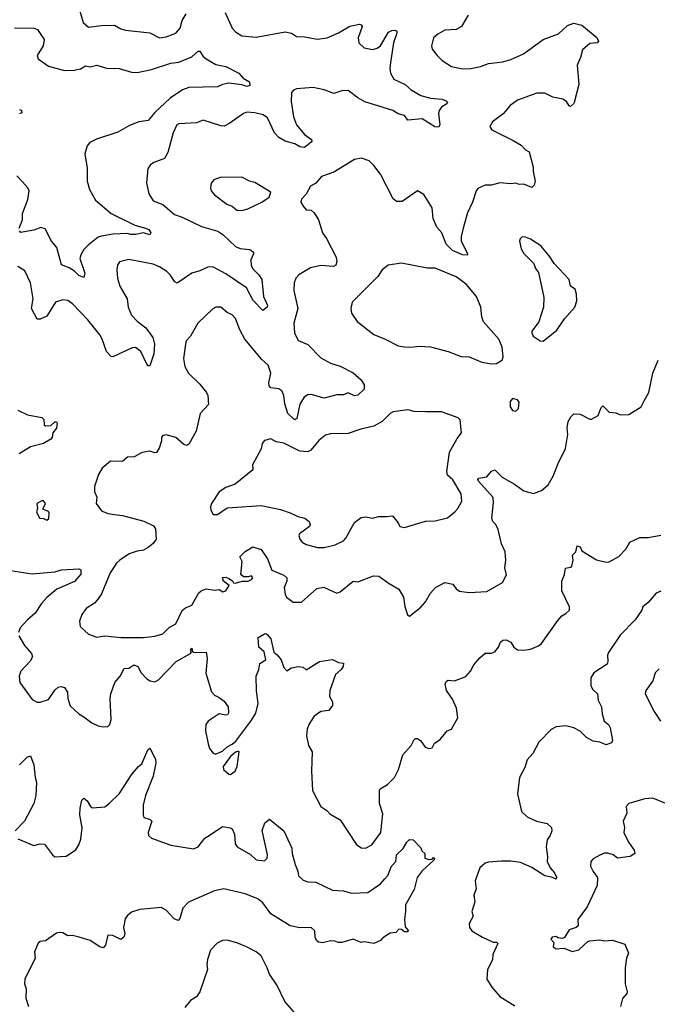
# Model space of a CAD drawing. Extents: x 1921360 to 2014538, y 768294 to 907744.
# Tile 21 of 256: x 1938067 to 1942023, y 781629 to 787738. Entities that reach past the tile are written whole.
import ezdxf

# ---------------------------------------------------------------- set-up
doc = ezdxf.new("R2010")
doc.units = 0

msp = doc.modelspace()

# ---------------------------------------------------------------- linework, layer by layer
at = {"layer": '0CON10XD'}
for points in [[(1938436.9, 787805), (1938461.2, 787721.2), (1938495, 787690.8), (1938575, 787702.7), (1938655, 787704.2), (1938695, 787681.4), (1938723.6, 787673.6), (1938875, 787657.1), (1938935, 787625.8), (1938975, 787631.4), (1939035, 787654.4), (1939063.1, 787685), (1939075, 787733.3), (1939100.5, 787775)], [(1939342.9, 787782.9), (1939384.3, 787685), (1939405, 787662.5), (1939445, 787638.1), (1939535, 787628.5), (1939715, 787661.4), (1939754.2, 787654.2), (1939785, 787633.3), (1939835, 787632), (1939915, 787617.5), (1939975, 787624.4), (1940044.5, 787655.5), (1940115, 787698.2), (1940175, 787709.2), (1940185.8, 787705.8), (1940192, 787695), (1940167.8, 787625), (1940171.9, 787595), (1940205, 787563.1), (1940255, 787551.9), (1940285, 787560.6), (1940305.3, 787574.7), (1940355, 787660), (1940375, 787670.6), (1940395, 787672), (1940405.8, 787665.8), (1940407.1, 787655), (1940386.3, 787593.7), (1940367.1, 787472.9)], [(1940850, 787765), (1940808.8, 787695), (1940775, 787677.1), (1940705, 787673.3), (1940661.4, 787648.6), (1940634.3, 787625), (1940622, 787575), (1940626.2, 787555), (1940656.2, 787515), (1940688, 787485), (1940745, 787448.1), (1940815, 787432.9), (1940865, 787434.4), (1940925, 787447.3), (1940975, 787466.5), (1941065, 787476.7), (1941115, 787491.5), (1941193.6, 787526.3), (1941315, 787615.5), (1941410.2, 787649.8), (1941465, 787701.2), (1941505, 787716), (1941555, 787704), (1941646.6, 787626.6), (1941658.8, 787605), (1941650, 787595), (1941605, 787590), (1941558.3, 787551.7), (1941547.2, 787502.8), (1941525.7, 787455), (1941536.4, 787336.4), (1941505.9, 787224.1), (1941503.3, 787215), (1941485, 787200), (1941475, 787203.3), (1941459.2, 787229.2), (1941437.5, 787245), (1941375, 787258), (1941325, 787281.5), (1941275, 787282.5), (1941155, 787239.2), (1941110.8, 787205), (1941066.2, 787153.8), (1941001.2, 787105), (1940983.3, 787075), (1940996.7, 787055), (1941128.9, 786988.9), (1941178.7, 786958.7), (1941205, 786931.2), (1941228, 786918), (1941252.5, 786822.5), (1941251.8, 786795), (1941264, 786735), (1941258.3, 786711.7), (1941245, 786696.2), (1941195, 786716.7), (1941165, 786716.2), (1941145, 786724), (1941115, 786720), (1941045, 786725.6), (1940995, 786711.4), (1940955, 786710.8), (1940909.2, 786690.8), (1940898, 786675), (1940875.8, 786605), (1940845, 786540), (1940822.3, 786457.7), (1940805.6, 786395), (1940806.5, 786365), (1940845.6, 786285), (1940843.8, 786276.2), (1940815, 786279.2), (1940751.9, 786305), (1940712.9, 786345), (1940686.9, 786415), (1940655, 786451.2), (1940632.5, 786505), (1940625, 786570), (1940575, 786653.8), (1940535, 786676.7), (1940439.7, 786610.3), (1940405, 786609.2), (1940385, 786626.2), (1940305, 786780), (1940265, 786834), (1940235, 786862.5), (1940188.3, 786878.3), (1940145, 786869.4), (1940015, 786791.9), (1939939.2, 786765), (1939905, 786722.9), (1939872, 786705), (1939843.8, 786655), (1939816.2, 786625), (1939812, 786605), (1939825, 786580), (1939845, 786558.8), (1939875, 786556.7), (1939895, 786540), (1939920.6, 786495), (1939945.6, 786415), (1939970.5, 786380.5), (1940029.5, 786265), (1940035.5, 786234.5), (1940028.6, 786215), (1940013.5, 786206.5), (1939935, 786213.6), (1939871.7, 786198.3), (1939798, 786155), (1939780.8, 786135), (1939769.4, 786105), (1939767.9, 786057.9), (1939791.8, 785945), (1939767.3, 785855), (1939771.5, 785795), (1939795, 785746.9), (1939855, 785721.5), (1939935, 785639.5), (1939995, 785606.7), (1940055, 785587.8), (1940135, 785546.7), (1940185, 785502.9), (1940205, 785472), (1940205, 785446), (1940165, 785407.1), (1940145, 785404.2), (1940105, 785422.9), (1940075, 785410), (1940035, 785410), (1939955, 785388.6), (1939875, 785412.5), (1939855, 785410.8), (1939831.4, 785395), (1939805, 785351.2), (1939787.4, 785262.6), (1939775, 785255.8), (1939765, 785261.1), (1939730, 785295), (1939711.1, 785355), (1939705.5, 785405), (1939692.9, 785435), (1939675, 785446.4), (1939625, 785452.9), (1939615.7, 785465), (1939613.3, 785485), (1939625.6, 785545), (1939608.2, 785595), (1939569, 785629), (1939463.8, 785755), (1939432.6, 785812.6), (1939405, 785884.2), (1939385, 785906.2), (1939355, 785921.2), (1939315, 785953.8), (1939285, 785953.8), (1939265, 785943.8), (1939172, 785855), (1939126, 785775), (1939100, 785745), (1939095.8, 785725), (1939084.3, 785635), (1939091.4, 785585), (1939114.5, 785544.5), (1939185.4, 785475.4), (1939225.8, 785425), (1939234.2, 785405), (1939239.5, 785350.5), (1939186, 785295), (1939161.4, 785185), (1939116.2, 785105), (1939105, 785096.2), (1939085, 785102), (1939035, 785146.2), (1938975, 785162.5), (1938965, 785160), (1938952.5, 785155), (1938947.5, 785145), (1938947.5, 785125), (1938931.7, 785078.3), (1938915, 785052.5), (1938905, 785050), (1938875, 785060.8), (1938827, 785053), (1938777.5, 785025), (1938735, 785024), (1938705, 784997.5), (1938631.1, 784998.9), (1938578, 784955), (1938555.8, 784915), (1938531.7, 784841.7), (1938531.3, 784811.3), (1938545.6, 784775), (1938542, 784735), (1938575, 784690), (1938613.2, 784673.2), (1938655, 784666.7), (1938705, 784661.1), (1938836.3, 784626.3), (1938897.8, 784597.8), (1938909.4, 784579.4), (1938913.1, 784515), (1938895, 784487.5), (1938865, 784463.1), (1938835, 784446.9), (1938795, 784440.9), (1938746.1, 784423.9), (1938687.5, 784385), (1938668.1, 784365), (1938627.8, 784305), (1938574.1, 784175.9), (1938554.6, 784145.4), (1938531.5, 784118.5), (1938480, 784085), (1938452.6, 784047.4), (1938439.2, 784005), (1938443.1, 783973.1), (1938494.3, 783924.3), (1938545, 783905.7), (1938595.7, 783915.7), (1938695.5, 783904.5), (1938835, 783904.5), (1938905, 783912.2), (1938955, 783928.1), (1938994.1, 783965.9)], [(1938035, 787687.5), (1938155, 787685.7), (1938177.9, 787677.9), (1938220, 787615), (1938212.5, 787575), (1938175.8, 787515), (1938181.2, 787495), (1938245, 787449.2), (1938345, 787422.1), (1938405, 787424.5), (1938445, 787433.3), (1938475, 787451.1), (1938504.4, 787445.6), (1938545, 787455.7), (1938605, 787436.4), (1938684.5, 787434.5), (1938761.2, 787411.2), (1938795, 787410.8), (1938885, 787428.7), (1939005, 787467.5), (1939055, 787474.5), (1939135, 787506.7), (1939175, 787542), (1939185, 787543.3), (1939205, 787510), (1939223.3, 787495), (1939285, 787460), (1939346.6, 787446.6), (1939427.5, 787405), (1939453.3, 787375), (1939492.5, 787352.5), (1939495, 787330), (1939475.9, 787324.1), (1939444.6, 787334.6), (1939365.4, 787344.6), (1939325, 787335.6), (1939295, 787320.8), (1939116, 787316), (1939078, 787302), (1938999.9, 787250.1), (1938905, 787162.7), (1938865, 787112.2), (1938805.4, 787104.6), (1938748.3, 787081.7), (1938675, 787040), (1938542.7, 786997.3), (1938503.3, 786975), (1938485.8, 786954.2), (1938471.4, 786905), (1938485.5, 786815.5), (1938486.7, 786735), (1938499.5, 786685), (1938537.7, 786617.7), (1938635.3, 786535.3), (1938782.4, 786462.4), (1938848, 786445), (1938867.5, 786435), (1938880.8, 786415), (1938875, 786402), (1938835.7, 786415.7), (1938785, 786404.5), (1938755, 786404.4), (1938735, 786412), (1938645, 786407.1), (1938575, 786394.4)], [(1940367.1, 787472.9), (1940363.1, 787435), (1940368.1, 787405), (1940388.6, 787368.6), (1940458, 787335), (1940495, 787302.5), (1940555, 787268.1), (1940615, 787250.5), (1940687.5, 787245), (1940713.8, 787235), (1940722, 787225), (1940716.2, 787215), (1940684.5, 787195.5), (1940670, 787175), (1940665.6, 787155), (1940674.2, 787085), (1940665, 787070), (1940643.2, 787073.2), (1940565, 787122), (1940475, 787113.8), (1940453.6, 787143.6), (1940415, 787153.8), (1940382.5, 787175), (1940207.8, 787227.8), (1940165, 787252.2), (1940105, 787299.2), (1940065, 787295.6), (1940015, 787278.9), (1939955, 787302.2), (1939887.7, 787317.7), (1939785, 787308.8), (1939765, 787301.4), (1939753.8, 787286.2), (1939751.1, 787231.1), (1939766.5, 787135), (1939784.5, 787085), (1939835, 787025.6), (1939877.1, 786995), (1939880, 786985), (1939875, 786978), (1939835, 786944.2), (1939805, 786948.1), (1939775, 786967.1), (1939715, 786983.8), (1939675, 787007.1), (1939647.1, 787035), (1939605, 787128.1), (1939577.5, 787147.5), (1939525, 787160), (1939476.9, 787163.1), (1939455, 787155.7), (1939371.2, 787095), (1939335, 787078.1), (1939315, 787078.9), (1939205, 787114), (1939165, 787097.1), (1939055, 787092.5), (1939042, 787085), (1939019.4, 787035), (1938986.2, 786913.8), (1938965, 786876.7), (1938899.1, 786850.9), (1938876.2, 786835), (1938861.2, 786815), (1938854.1, 786725.9), (1938868.1, 786658.1), (1938894.5, 786614.5), (1938955, 786591.4), (1939028.1, 786528.1), (1939075, 786512.9), (1939195, 786455.4), (1939295.7, 786425), (1939327.5, 786405), (1939405, 786331.1), (1939435, 786318.1), (1939495, 786311.2), (1939516.7, 786295), (1939518, 786285), (1939502, 786248), (1939503.3, 786215), (1939512.7, 786192.7), (1939551.5, 786155), (1939568.5, 786125), (1939579.7, 786019.7), (1939603.8, 785965), (1939603.3, 785955), (1939575, 785932.5), (1939515.5, 785995), (1939474, 786074), (1939345, 786160.6), (1939265, 786203.5), (1939235, 786201.4), (1939185, 786179.4), (1939135, 786164.2), (1939045, 786103.1), (1939030.3, 786110.3), (1939000.9, 786155), (1938979.5, 786175), (1938935, 786203.8), (1938895, 786220.8), (1938745, 786249.4), (1938685.6, 786234.4), (1938674.2, 786215), (1938670, 786185), (1938673.1, 786135), (1938688.1, 786085), (1938734, 786005), (1938739.4, 785955), (1938761.1, 785905), (1938795, 785866.4), (1938849.5, 785825), (1938892.5, 785765), (1938904.3, 785724.3), (1938899.4, 785665), (1938875, 785590), (1938865, 785590), (1938855, 785600), (1938819.4, 785679.4), (1938785, 785704), (1938765, 785702.5), (1938645, 785646.2), (1938635, 785648), (1938605, 785680), (1938579.6, 785755), (1938565, 785782.5), (1938488.9, 785875), (1938394.2, 785975), (1938365, 785995.8), (1938335, 786000), (1938288.8, 785985), (1938235, 785899.2), (1938195, 785880), (1938175, 785879.2), (1938140.5, 785945), (1938150.9, 786005), (1938134.5, 786105), (1938099.3, 786179.3), (1938055, 786207.1)], [(1938065, 787181.4), (1938078, 787175), (1938079.7, 787160.3), (1938065, 787152.9)], [(1938064.3, 786445), (1938084.4, 786495), (1938085.5, 786535), (1938118.3, 786621.7), (1938125.8, 786675.8), (1938117.7, 786695), (1938085, 786731.2), (1938048.8, 786768.8)], [(1939445, 786554.2), (1939483.3, 786565), (1939568.8, 786605), (1939613.9, 786636.1), (1939625, 786667.5), (1939525, 786726.7), (1939493.3, 786735), (1939445, 786760), (1939310.9, 786759.1), (1939271.2, 786745), (1939255, 786722.5), (1939250, 786695), (1939256, 786675), (1939275, 786651.2), (1939352.4, 786592.4), (1939385, 786580), (1939415, 786556), (1939445, 786554.2)], [(1938575, 786394.4), (1938555, 786387.5), (1938491.2, 786338.8), (1938465, 786312.5), (1938448.1, 786281.9), (1938440.5, 786255), (1938470.5, 786165), (1938465, 786138.8), (1938435, 786150.6), (1938408, 786178), (1938375, 786199.1), (1938326.9, 786216.9), (1938297.3, 786325), (1938265, 786364.3), (1938225, 786440), (1938197.8, 786447.8), (1938155, 786431.5), (1938085, 786418.6), (1938075, 786418), (1938067, 786427)], [(1941315, 785742.9), (1941398.7, 785811.3), (1941447.5, 785882.5), (1941511.1, 785955), (1941524.1, 785994.1), (1941520.8, 786035), (1941512.5, 786065), (1941484.1, 786084.1), (1941476.1, 786126.1), (1941382.5, 786225), (1941352.3, 786272.3), (1941300, 786335), (1941235, 786376), (1941205, 786388.8), (1941185, 786390), (1941171.7, 786378.3), (1941167, 786363), (1941178.8, 786315), (1941195, 786287.5), (1941257.5, 786225), (1941267.5, 786195), (1941285, 786170), (1941318.6, 786015), (1941315.8, 785955), (1941287.3, 785862.7), (1941243.3, 785805), (1941243.8, 785795), (1941253.3, 785775), (1941265, 785766.2), (1941295.8, 785745.8), (1941315, 785742.9)], [(1940995, 785602.5), (1941025, 785603.8), (1941061.7, 785628.3), (1941066, 785645), (1941060, 785705), (1941038.8, 785755), (1940945, 785862.5), (1940934, 785895), (1940928.6, 785955), (1940900.2, 786020.2), (1940836.1, 786096.1), (1940775, 786141.4), (1940645, 786196.2), (1940595, 786196.7), (1940435, 786226.2), (1940352.5, 786215), (1940315, 786186.2), (1940288.8, 786145), (1940130, 785985), (1940121.2, 785945), (1940126, 785916), (1940160, 785865), (1940265, 785783.8), (1940335, 785756), (1940414.5, 785714.5), (1940451.4, 785708.6), (1940494.3, 785705.7), (1940545, 785712.9), (1940615, 785708.6), (1940725, 785679.2), (1940805, 785648.8), (1940855, 785646.2), (1940933.6, 785613.6), (1940995, 785602.5)], [(1938994.1, 783965.9), (1939035, 783990), (1939075, 784071.4), (1939095, 784088.6), (1939136, 784105), (1939178.9, 784181.1), (1939194, 784195), (1939225, 784205.7), (1939275, 784198.8), (1939305, 784202.5), (1939327, 784187), (1939345, 784193.3), (1939366.7, 784226.7), (1939331.2, 784255), (1939325, 784277.5), (1939345, 784278.8), (1939365, 784270), (1939386.4, 784256.4), (1939393.6, 784243.6), (1939405, 784241.2), (1939446.7, 784253.3), (1939485, 784254.4), (1939506.2, 784265), (1939512.5, 784275), (1939505, 784287.5), (1939485, 784280), (1939455, 784280), (1939440, 784295), (1939447.5, 784375), (1939432.5, 784405), (1939465, 784437.5), (1939513.9, 784466.1), (1939565, 784451.2), (1939605, 784392.5), (1939632, 784322), (1939705, 784291.1), (1939724.3, 784275), (1939724.3, 784255), (1939708.8, 784215), (1939713.9, 784173.9), (1939722.5, 784155), (1939763.9, 784123.9), (1939815, 784123.3), (1939911.3, 784208.7), (1939954.1, 784215.9), (1940035, 784179.2), (1940055, 784186.9), (1940135, 784254.2), (1940165, 784250), (1940262.1, 784287.9), (1940295, 784285.8), (1940359.1, 784239.1), (1940420, 784205), (1940448, 784155), (1940456.2, 784096.2), (1940472.5, 784045), (1940485, 784037.5), (1940555, 784092.5), (1940585, 784126.2), (1940615, 784180), (1940645.8, 784214.2), (1940705, 784246.2), (1940753.3, 784235), (1940775, 784206.2), (1940795, 784192), (1940855, 784183.1), (1940965, 784190.8), (1941062.5, 784245), (1941087.3, 784292.7), (1941077.7, 784337.7), (1941082.2, 784385), (1941078.2, 784435), (1941055.8, 784485), (1941034.7, 784574.7), (1941020, 784605), (1941001.5, 784625), (1940996.7, 784645), (1941006.9, 784743.1), (1941003.4, 784773.4), (1940913.3, 784875), (1940909.2, 784885), (1940915, 784893.8), (1940965, 784900.6), (1940995, 784935.7), (1941015, 784944), (1941059.4, 784899.4), (1941136, 784856), (1941195, 784814.2), (1941255, 784798), (1941305, 784815.7), (1941345, 784852), (1941376.9, 784905), (1941406.9, 784985), (1941453.3, 785076.7), (1941468.6, 785165), (1941463.3, 785205), (1941470, 785245), (1941485.9, 785274.1), (1941505, 785292.5), (1941545, 785290), (1941605, 785258.8), (1941615, 785260), (1941655, 785282.5), (1941675, 785332.5), (1941685, 785342.5), (1941725, 785302.5), (1941765, 785297.5), (1941795, 785286.2), (1941845, 785287.5), (1941923.3, 785335), (1941943.2, 785376.8), (1941970, 785425), (1941994.2, 785544.2), (1942027.5, 785625)], [(1941145, 785308.8), (1941161.2, 785325), (1941166.7, 785365), (1941155, 785380), (1941125, 785387.5), (1941110.7, 785369.3), (1941110, 785335), (1941125, 785313.8), (1941145, 785308.8)], [(1938055, 785315.6), (1938115, 785285.7), (1938205, 785269.4), (1938216.7, 785256.7), (1938220, 785225), (1938227.5, 785217.5), (1938260.8, 785219.2), (1938285, 785243.3), (1938295, 785243.3), (1938300, 785235), (1938295.9, 785204.1), (1938273.3, 785175), (1938268.8, 785145), (1938260, 785135), (1938215, 785107.5), (1938135, 785088.1), (1938063.3, 785045)], [(1939915, 784461.9), (1939955, 784462.2), (1940025, 784479.4), (1940075, 784504.2), (1940089.7, 784520.3), (1940145, 784618.8), (1940185, 784648), (1940215, 784653.8), (1940255, 784644), (1940293.9, 784656.1), (1940345, 784654.2), (1940380, 784660), (1940415, 784616.7), (1940425, 784592.5), (1940455, 784586.7), (1940585, 784625.7), (1940645, 784628.6), (1940722.1, 784647.9), (1940766.7, 784683.3), (1940784.2, 784705), (1940809.2, 784750.8), (1940806.1, 784795), (1940755, 784882.9), (1940720.9, 784910.9), (1940716.1, 784935), (1940733.3, 785055), (1940780.3, 785139.7), (1940807.5, 785175), (1940798.8, 785255), (1940787.3, 785267.3), (1940684.3, 785304.3), (1940585, 785304.2), (1940515, 785307.1), (1940475, 785317.1), (1940385, 785304.3), (1940365, 785294.2), (1940315.3, 785244.7), (1940264.6, 785215.4), (1940183.6, 785196.4), (1940105, 785169.5), (1939995, 785168.8), (1939965, 785160.8), (1939922.4, 785127.6), (1939873.1, 785066.9), (1939855, 785056.5), (1939805, 785060), (1939705, 785109.2), (1939658.3, 785118.3), (1939625, 785137.5), (1939585, 785127.5), (1939571.2, 785108.8), (1939566.2, 785075), (1939512, 784975), (1939513.3, 784945), (1939404.1, 784855.9), (1939345, 784836), (1939305, 784808.8), (1939257.5, 784735), (1939250, 784715), (1939252.5, 784695), (1939268.3, 784668.3), (1939295, 784667.5), (1939355, 784710), (1939565, 784722.9), (1939685, 784698.5), (1939745, 784678.9), (1939792, 784655), (1939835.4, 784645.4), (1939862, 784625), (1939870, 784605), (1939865, 784594), (1939802.1, 784547.9), (1939798, 784535), (1939804.3, 784514.3), (1939820, 784495), (1939845, 784482.5), (1939915, 784461.9)], [(1938235, 784632.5), (1938247, 784643), (1938250, 784675), (1938245, 784686.7), (1938211.7, 784701.7), (1938226.7, 784735), (1938215, 784752.5), (1938205, 784752.5), (1938173.3, 784735), (1938177.5, 784705), (1938172.5, 784685), (1938190, 784645), (1938215, 784642.5), (1938235, 784632.5)], [(1941195, 783826.2), (1941235, 783832), (1941285, 783852.2), (1941305, 783866.9), (1941405, 784010.8), (1941430.5, 784039.5), (1941456.2, 784053.8), (1941477.1, 784075), (1941477.5, 784095), (1941430, 784195), (1941430, 784255), (1941446.7, 784295), (1941452.5, 784335), (1941485, 784340), (1941492.5, 784347.5), (1941500.8, 784385), (1941496.7, 784415), (1941516.7, 784435), (1941525, 784472.5), (1941545, 784467.5), (1941555, 784442.5), (1941645, 784386), (1941705, 784372.9), (1941725, 784374.2), (1941785, 784406.7), (1941827.3, 784452.7), (1941851.2, 784495), (1941913.3, 784525), (1941965, 784524.3), (1942045, 784538.9)], [(1938010.3, 784320.3), (1938145, 784298.9), (1938285, 784312.2), (1938326.3, 784323.7), (1938435, 784331.2), (1938446.7, 784325), (1938447.1, 784297.1), (1938408.1, 784251.9), (1938298.6, 784205), (1938235, 784153.5), (1938201.5, 784115), (1938163.3, 784055), (1938115, 784014.5), (1938069.2, 783965), (1938059.2, 783935)], [(1942045, 784191.2), (1942015, 784179.2), (1941965, 784121.2), (1941932, 784095), (1941926, 784075), (1941886, 784015), (1941792, 783918), (1941719.3, 783810.7), (1941713.3, 783795), (1941715.6, 783755), (1941710.7, 783739.3), (1941628.6, 783685), (1941610, 783655), (1941610, 783605), (1941622.6, 783582.6), (1941651.2, 783555), (1941655.8, 783515), (1941676.9, 783475), (1941679.7, 783430.3), (1941692.9, 783385), (1941720, 783365), (1941730.8, 783345), (1941744, 783265), (1941738.8, 783251.2), (1941705, 783239.2), (1941665.6, 783255.6), (1941625, 783261.4), (1941582.9, 783285), (1941545, 783323.3), (1941505, 783344.4), (1941455, 783357.3), (1941395, 783351.2), (1941365, 783333.3), (1941288.1, 783255), (1941250.8, 783185), (1941215.6, 783145), (1941201.7, 783098.3), (1941168.2, 783035), (1941155.6, 782934.4), (1941181.2, 782825), (1941215, 782792.5), (1941273.3, 782765), (1941340.3, 782750.3), (1941366.2, 782725), (1941368, 782705), (1941357.5, 782675), (1941340, 782650), (1941332.9, 782605), (1941342.5, 782545), (1941339.5, 782515), (1941358.1, 782475), (1941385.3, 782445.3), (1941396.4, 782416.4), (1941395, 782404.2), (1941367.3, 782417.3), (1941325, 782426.1), (1941245, 782478.1), (1941175, 782508.5), (1941115, 782516.8), (1941056.3, 782516.3), (1940975, 782510.6), (1940955, 782504.2), (1940922.5, 782475), (1940892.5, 782395), (1940899.5, 782345), (1940884, 782305), (1940890, 782265), (1940871.2, 782205), (1940881.2, 782175), (1940855, 782130), (1940856.7, 782105), (1940872.5, 782085), (1940938.8, 782045), (1941005, 782014), (1941025, 782013.3), (1941033.3, 782005), (1941002.7, 781937.3), (1941000, 781905), (1940968.8, 781845), (1940965.8, 781785), (1940995.7, 781735), (1941045, 781676), (1941138.9, 781618.9)], [(1938062.5, 783915), (1938096.9, 783855), (1938141.4, 783805), (1938146.9, 783785), (1938131.7, 783758.3), (1938074.1, 783695.9), (1938063.8, 783665), (1938068.8, 783625), (1938145, 783520), (1938175, 783503.3), (1938195, 783503.8), (1938245, 783520), (1938285, 783578), (1938305, 783596.2), (1938325, 783601.2), (1938345, 783593.8), (1938364.3, 783565), (1938365.6, 783525), (1938380.4, 783480.4), (1938435, 783430), (1938465, 783411.2), (1938514.4, 783374.4), (1938555, 783356.7), (1938585, 783350), (1938615, 783352.5), (1938625.9, 783364.1), (1938634.2, 783395), (1938629.4, 783525), (1938633.5, 783555), (1938658.2, 783625), (1938690.4, 783665), (1938715, 783713.1), (1938745, 783714.5), (1938775, 783734.4), (1938800, 783725), (1938820.8, 783685), (1938855, 783648.8), (1938877.5, 783635), (1938905, 783629.2), (1938928, 783642), (1939038.6, 783755), (1939127.5, 783805), (1939132.5, 783815), (1939127.5, 783825), (1939135, 783838.8), (1939140, 783815), (1939150.8, 783810.8), (1939223.3, 783813.3), (1939231.1, 783775), (1939222.4, 783682.4), (1939256.8, 783566.8), (1939275, 783546.2), (1939305, 783532.5), (1939335, 783508.8), (1939360.8, 783475), (1939362, 783438), (1939356.7, 783425), (1939345, 783422), (1939305, 783430.8), (1939236.7, 783385), (1939222.5, 783365), (1939220, 783325), (1939235.6, 783245), (1939245.6, 783215.6), (1939267.3, 783187.3), (1939281.4, 783181.4), (1939325, 783199.5), (1939353.5, 783226.5), (1939385, 783241.8), (1939408.1, 783261.9), (1939500.3, 783385), (1939531.2, 783435), (1939546.2, 783495), (1939535.6, 783574.4), (1939534.3, 783665), (1939551.1, 783705), (1939556.5, 783743.5), (1939594.2, 783765), (1939583.3, 783815), (1939550.8, 783845), (1939546.4, 783903.6), (1939585, 783927.5), (1939595, 783928.8), (1939605, 783921.2), (1939625, 783896.2), (1939643, 783813), (1939665, 783796.7), (1939688.8, 783765), (1939705, 783718.8), (1939725, 783698), (1939754.2, 783715.8), (1939795, 783723.8), (1939825, 783720), (1939845, 783703.8), (1939927.5, 783755), (1940007.7, 783767.7), (1940045, 783750), (1940076.7, 783745), (1940073.8, 783725), (1940062, 783705), (1940026.7, 783675), (1939991.4, 783575), (1939989.1, 783539.1), (1940008.6, 783505), (1940007.3, 783482.7), (1939985, 783451.2), (1939935, 783444.3), (1939895, 783417.1), (1939861.9, 783365), (1939850.6, 783335), (1939846.9, 783295), (1939858.9, 783235), (1939882.5, 783195), (1939877.8, 783075), (1939884.4, 782955), (1939936, 782855), (1939971.9, 782831.9), (1939991.3, 782811.3), (1940055, 782773.8), (1940155, 782621.2), (1940185, 782599.2), (1940212.7, 782597.3), (1940251.7, 782618.3), (1940306.7, 782695), (1940320.3, 782810.3), (1940298.5, 782875), (1940298.8, 782955), (1940303.8, 782965), (1940348.6, 782991.4), (1940392, 783035), (1940416.7, 783085), (1940445, 783176.2), (1940496.7, 783235), (1940511.7, 783268.3), (1940522.3, 783277.7), (1940535, 783278.8), (1940553.8, 783265), (1940583.3, 783225), (1940605, 783216.2), (1940625, 783220), (1940640.3, 783249.7), (1940675, 783272.5), (1940720, 783325), (1940745, 783336.7), (1940784.2, 783405), (1940777.8, 783465), (1940752.6, 783522.6), (1940715.7, 783575), (1940706, 783615), (1940715, 783633.3), (1940725, 783640), (1940765, 783636.2), (1940835, 783662), (1940863.8, 783695), (1940884.5, 783735.5), (1940921.7, 783778.3), (1940955, 783806.7), (1940995, 783806.7), (1941015, 783816.2), (1941038, 783845), (1941050, 783875), (1941065, 783888.8), (1941085, 783890), (1941115, 783876.2), (1941132.5, 783845), (1941155, 783828.8), (1941195, 783826.2)], [(1942035, 783710), (1942010, 783685), (1941994, 783635), (1941951.2, 783575), (1941946.7, 783555), (1942002.5, 783445), (1942042.5, 783385)], [(1938056.7, 782655), (1938155, 782614), (1938195, 782623.8), (1938221.7, 782621.7), (1938270, 782555), (1938285, 782544.2), (1938355, 782546.7), (1938415, 782586), (1938435, 782618.8), (1938446.2, 782653.8), (1938454.3, 782724.3), (1938441.1, 782805), (1938442.2, 782845), (1938452, 782895), (1938465, 782906.7), (1938485, 782892), (1938506.5, 782856.5), (1938518.1, 782848.1), (1938595, 782853.3), (1938625, 782876), (1938684.6, 782935.4), (1938765, 783058), (1938804, 783105), (1938825, 783121.2), (1938861.9, 783208.1), (1938875, 783217.5), (1938909.5, 783149.5), (1938912.5, 783125), (1938894.6, 783045), (1938848.1, 782925), (1938833.9, 782865), (1938832.5, 782805), (1938837.5, 782787.5), (1938875.9, 782775.9), (1938886, 782765), (1938864.6, 782695), (1938865.8, 782675), (1938885, 782659.4), (1939005, 782615.6), (1939145, 782592.9), (1939175, 782606), (1939215, 782659.2), (1939249.3, 782679.3), (1939325, 782730.8), (1939373.6, 782723.6), (1939385, 782717.5), (1939400, 782685), (1939404.4, 782625), (1939415.8, 782605), (1939498, 782558), (1939535, 782524.6), (1939585, 782518.5), (1939603.1, 782535), (1939604.4, 782555), (1939572.3, 782707.7), (1939587.5, 782755), (1939617, 782777), (1939705.7, 782705.7), (1939755, 782596.7), (1939758.5, 782565), (1939776.4, 782495), (1939793.5, 782455), (1939796.7, 782425), (1939825, 782399.4), (1939855, 782389.2), (1939905, 782385.7), (1940007.2, 782337.2), (1940075, 782333.3), (1940125, 782317.8), (1940227.2, 782322.8), (1940305, 782375.5), (1940332.8, 782407.2), (1940351.5, 782428.5), (1940373.1, 782485), (1940400, 782515), (1940403.8, 782556.2), (1940445.6, 782594.4), (1940468, 782635), (1940485, 782651.2), (1940508.3, 782648.3), (1940555, 782600), (1940561.7, 782581.7), (1940580, 782565), (1940580, 782535), (1940605, 782527.5), (1940625, 782530), (1940635, 782540), (1940640, 782535), (1940636.4, 782523.6), (1940564.1, 782455.9), (1940533.3, 782415), (1940515, 782340), (1940460, 782245), (1940461.2, 782205), (1940453.8, 782155), (1940459.3, 782109.3), (1940480, 782085), (1940471.7, 782078.3), (1940455, 782077.5), (1940435, 782092.5), (1940420, 782095), (1940400, 782075), (1940365, 782070.8), (1940319.5, 782040.5), (1940305, 782024), (1940265, 782006.7), (1940205, 782016), (1940185, 782012), (1940135, 782032), (1940065, 782012.5), (1940045, 782011.2), (1940021.2, 782021.2), (1939995, 782022.5), (1939945, 782010), (1939920, 782015), (1939907.5, 782025), (1939899.4, 782045), (1939897.8, 782085), (1939876, 782105), (1939805, 782103.3), (1939744.4, 782115), (1939625, 782188.9), (1939575, 782257.5), (1939545, 782282.1), (1939465, 782313.4), (1939334.6, 782344.6), (1939275, 782331.8), (1939115, 782261.4), (1939078.6, 782225), (1939059.7, 782160.3), (1939051.2, 782148.8), (1939025, 782158.1), (1938975, 782212.2), (1938945, 782228.9), (1938812.8, 782217.2), (1938760.5, 782199.5), (1938733, 782177), (1938721.2, 782158.8), (1938712, 782105), (1938718.8, 782065), (1938712.5, 782045), (1938695, 782030), (1938645, 782056.2), (1938613.3, 782056.7), (1938598.8, 781995), (1938585, 781978.8), (1938565, 781984.2), (1938505, 782024.4), (1938435.8, 782044.2)], [(1938065, 783114), (1938115, 783163.8), (1938135, 783170), (1938154.4, 783115), (1938162.5, 783035), (1938171.9, 783005), (1938167.1, 782925), (1938154.4, 782875), (1938097.5, 782765), (1938040, 782705)], [(1939375, 783054.2), (1939403.3, 783075), (1939415.8, 783104.2), (1939428.8, 783195), (1939425, 783200), (1939405, 783193.8), (1939374.6, 783165.4), (1939328.8, 783105), (1939332.5, 783085), (1939365, 783056.2), (1939375, 783054.2)], [(1942075, 782875.5), (1941995, 782907.5), (1941945, 782904.4), (1941845, 782874), (1941828.8, 782855), (1941833.8, 782815), (1941811.2, 782765), (1941820, 782725), (1941814.3, 782695), (1941844.2, 782635), (1941879.2, 782585), (1941883.3, 782565), (1941854.1, 782545.9), (1941775, 782534.3), (1941748, 782555), (1941715, 782566.4), (1941695, 782566.4), (1941665.5, 782554.5), (1941625, 782530.8), (1941610, 782515), (1941608.9, 782485), (1941625, 782452.5), (1941650.9, 782415), (1941648.8, 782365), (1941587.1, 782232.9), (1941528.8, 782155), (1941532.5, 782115), (1941520, 782105), (1941475, 782090), (1941446.1, 782043.9), (1941435, 782037.5), (1941405, 782040), (1941395, 782050), (1941370, 782045), (1941362.5, 782032.5), (1941381.7, 782011.7), (1941377.5, 781985), (1941395, 781973.3), (1941445, 781976.7), (1941495, 781956), (1941535, 781966.7), (1941591.2, 782018.8), (1941605, 782023.3), (1941665, 782029.2), (1941695, 782022.9), (1941745, 782025.8), (1941821.7, 782001.7), (1941844, 781945), (1941832.5, 781915), (1941823.3, 781855), (1941822.9, 781755), (1941835.8, 781705), (1941833.8, 781695), (1941805.8, 781664.2), (1941793.3, 781615)], [(1938435.8, 782044.2), (1938395, 782055.6), (1938365, 782054), (1938335, 782072.5), (1938315, 782074), (1938295, 782069.2), (1938226.7, 782023.3), (1938195, 782017.5), (1938182.4, 782007.6), (1938160, 781955), (1938164, 781915), (1938098.2, 781785), (1938097.1, 781755), (1938106.9, 781725), (1938106.3, 781666.3), (1938121.4, 781615)], [(1939770.1, 781580.1), (1939712.9, 781645), (1939664.5, 781744.5), (1939616, 781815), (1939602.5, 781855), (1939565, 781928.8), (1939533.2, 781953.2), (1939473.3, 781985), (1939415, 782010.8), (1939355, 782026), (1939325.9, 782024.1), (1939291.7, 782008.3), (1939250, 781965), (1939232.7, 781907.3), (1939228.8, 781875), (1939233.3, 781845), (1939183.9, 781706.1), (1939163.8, 781675), (1939127.5, 781652.5), (1939091.7, 781608.3)]]:
    msp.add_lwpolyline(points, dxfattribs=at)

doc.saveas('drawing.dxf')
